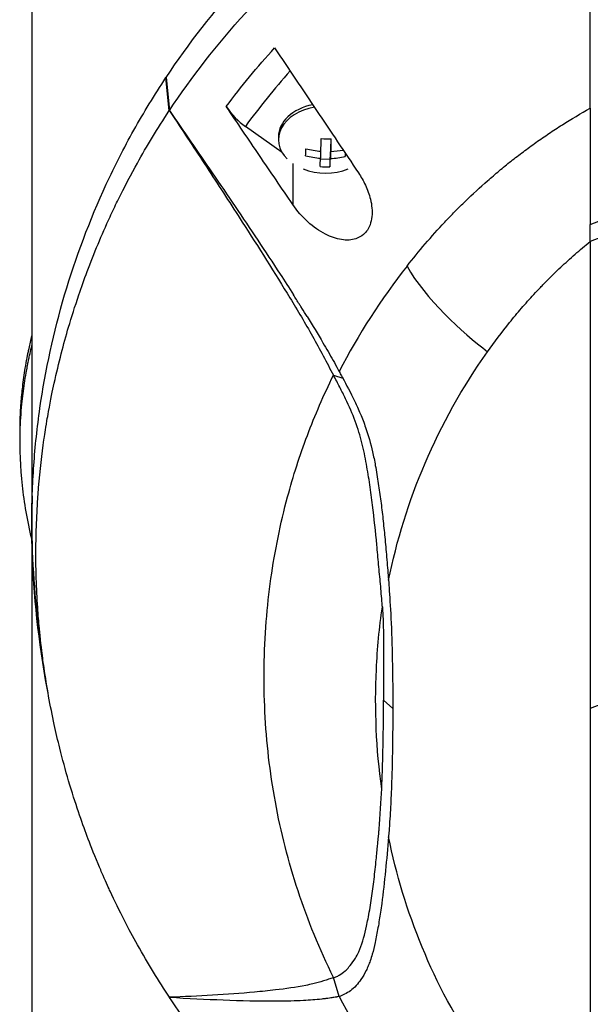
# Model space of a CAD drawing. Header units: millimetres. Extents: x 0 to 5219, y 0 to 2970.
# Tile 168 of 233: x 2733 to 2775, y 1515 to 1588. Entities that reach past the tile are written whole.
import ezdxf

# ---------------------------------------------------------------- set-up
doc = ezdxf.new("R2010")
doc.units = ezdxf.units.MM
doc.header["$LTSCALE"] = 0.2

# ---------------------------------------------------------------- blocks, each defined once
blk = doc.blocks.new('A$Ccbf1b767')
for p, q in [((-59, 872.94), (-59, 809.74)), ((-49.173, 842.322), (-49.181, 842.31)), ((-48.936, 839.898), (-49.181, 842.31)), ((-49.173, 842.322), (-48.929, 839.9)), ((-48.936, 839.898), (-48.929, 839.9)), ((-44.767, 840.191), (-44.769, 840.195)), ((-40.687, 836.841), (-43.374, 838.739)), ((-40.95, 837.986), (-40.95, 837.774)), ((-37.115, 837.836), (-37.126, 837.597)), ((-37.126, 837.597), (-37.126, 836.91)), ((-37.874, 836.928), (-37.874, 836.414)), ((-37.149, 837.085), (-37.184, 836.317)), ((-37.126, 837.085), (-37.149, 837.085)), ((-37.149, 837.085), (-37.149, 836.398)), ((-36.062, 836.778), (-36.062, 836.533)), ((-39.904, 836.035), (-39.904, 833.028)), ((-37.184, 836.317), (-37.878, 836.333)), ((-37.184, 836.317), (-37.184, 835.789)), ((-18.145, 831.562), (-16.549, 832.177)), ((-16.474, 830.967), (-18.144, 830.311)), ((-18.144, 830.311), (-18.145, 796.135)), ((-36.925, 820.529), (-36.251, 820.32)), ((-37.713, 818.854), (-37.713, 818.854)), ((-59.86, 815.632), (-59.86, 816.339)), ((-38.761, 816.322), (-38.761, 816.322)), ((-40.312, 811.517), (-40.312, 811.517)), ((-59, 809.74), (-59, 746.692)), ((-33.265, 796.762), (-32.586, 796.134)), ((-16.474, 796.782), (-18.145, 796.135)), ((-18.145, 796.135), (-18.145, 761.956)), ((-41.469, 791.061), (-41.469, 791.061)), ((-41.464, 791.029), (-41.464, 791.029)), ((-36.509, 775.07), (-36.916, 776.444)), ((-48.916, 774.988), (-48.924, 775.01))]:
    blk.add_line(p, q)
blk.add_arc((-37.5, 839.84), 4.52, 248.55603, 291.44397)
for centre, major_axis, ratio, start_param, end_param in [((-18.614, 824.224), (26.842, 29.482), 0.712214, 1.589118, 1.720234), ((-37.5, 837.986), (-3.45, 0), 0.706382, 4.990068, 6.283185), ((-43.364, 840.866), (-1.865, 2.483), 0.494134, 1.473488, 2.148426), ((-37.5, 837.774), (-3.45, 0), 0.706382, 4.952127, 6.898126), ((-37.862, 839.849), (-0.102, -4.504), 0.022689, 0.865184, 1.112331), ((-37.454, 840.864), (-4.276, 0.194), 0.707467, 1.51812, 1.687691), ((-37.138, 839.832), (0.102, 4.504), 0.022689, 4.006777, 4.253924), ((-38.949, 839.873), (-0.097, -4.28), 0.022689, 0.699845, 0.869416), ((-37.512, 839.584), (4.5, -0.204), 0.707467, 4.416798, 4.663944), ((-37.488, 840.096), (-4.5, 0.204), 0.707467, 1.275205, 1.522352), ((-37.488, 840.096), (-4.5, 0.204), 0.707467, 1.683459, 1.889188), ((-36.051, 839.808), (0.097, 4.28), 0.022689, 3.841438, 3.921118), ((-37.862, 839.849), (-0.102, -4.504), 0.022689, 0.45693, 0.704077), ((-37.138, 839.832), (0.102, 4.504), 0.022689, 3.598523, 3.845669), ((-37.512, 839.584), (4.5, -0.204), 0.707467, 4.825052, 5.072199), ((-37.546, 838.817), (4.276, -0.194), 0.707467, 4.659712, 4.829284), ((31.24, 788.846), (69.839, -27.353), 0.801285, 2.905683, 3.057439), ((0, 809.74), (59, 0), 0.998975, 3.108361, 3.141593), ((0, 809.74), (-59, 0), 0.998975, 0, 0.14199), ((0, 809.846), (-41.725, 0), 0.999999, 0.101951, 0.101968), ((0, 809.74), (-42.5, 0), 0.998975, 0.174445, 0.174448), ((0, 809.8), (-42.5, 0), 0.999999, 0.174824, 0.174828), ((0, 809.846), (-42.5, 0), 0.999999, 0.175154, 0.175159), ((0, 809.74), (-59, 0), 0.998975, 0.151925, 0.151935), ((28.277, 805.023), (67.419, 23.886), 0.818457, 3.254535, 3.400394)]:
    blk.add_ellipse(centre, major_axis=major_axis, ratio=ratio, start_param=start_param, end_param=end_param)
for points, knots in [([(-49.173, 842.322), (-47.53, 844.792), (-45.674, 847.192), (-43.579, 849.485), (-43.056, 850.058), (-42.517, 850.624), (-41.964, 851.183), (-41.41, 851.743), (-40.842, 852.294), (-40.258, 852.838), (-39.966, 853.109), (-39.671, 853.379), (-39.372, 853.647), (-39.072, 853.915), (-38.769, 854.18), (-38.462, 854.443), (-38.155, 854.707), (-37.844, 854.968), (-37.53, 855.227), (-37.216, 855.485), (-36.897, 855.742), (-36.575, 855.996), (-35.931, 856.504), (-35.272, 857.003), (-34.598, 857.491), (-33.923, 857.98), (-33.233, 858.457), (-32.528, 858.924), (-31.823, 859.39), (-31.102, 859.844), (-30.366, 860.286), (-29.63, 860.727), (-28.879, 861.156), (-28.112, 861.571), (-26.579, 862.401), (-24.985, 863.175), (-23.335, 863.884), (-21.685, 864.593), (-19.982, 865.241), (-18.229, 865.814)], [-1, -1, -1, -1, -0.75, -0.75, -0.75, -0.6875, -0.6875, -0.6875, -0.625, -0.625, -0.625, -0.59375, -0.59375, -0.59375, -0.5625, -0.5625, -0.5625, -0.53125, -0.53125, -0.53125, -0.5, -0.5, -0.5, -0.4375, -0.4375, -0.4375, -0.375, -0.375, -0.375, -0.3125, -0.3125, -0.3125, -0.25, -0.25, -0.25, -0.125, -0.125, -0.125, 0, 0, 0, 0]), ([(-48.929, 839.9), (-47.296, 842.359), (-45.449, 844.753), (-43.367, 847.036), (-42.846, 847.607), (-42.31, 848.171), (-41.76, 848.727), (-41.21, 849.283), (-40.644, 849.831), (-40.064, 850.373), (-39.774, 850.644), (-39.48, 850.913), (-39.182, 851.178), (-38.884, 851.443), (-38.583, 851.705), (-38.277, 851.967), (-37.972, 852.23), (-37.663, 852.491), (-37.35, 852.75), (-37.037, 853.009), (-36.721, 853.266), (-36.401, 853.519), (-35.76, 854.027), (-35.104, 854.521), (-34.433, 855.005), (-33.763, 855.49), (-33.077, 855.965), (-32.375, 856.429), (-31.673, 856.893), (-30.956, 857.347), (-30.224, 857.788), (-29.492, 858.229), (-28.744, 858.656), (-27.981, 859.069), (-26.456, 859.895), (-24.87, 860.669), (-23.227, 861.377), (-21.585, 862.085), (-19.89, 862.737), (-18.145, 863.315)], [0, 0, 0, 0, 0.25, 0.25, 0.25, 0.3125, 0.3125, 0.3125, 0.375, 0.375, 0.375, 0.40625, 0.40625, 0.40625, 0.4375, 0.4375, 0.4375, 0.46875, 0.46875, 0.46875, 0.5, 0.5, 0.5, 0.5625, 0.5625, 0.5625, 0.625, 0.625, 0.625, 0.6875, 0.6875, 0.6875, 0.75, 0.75, 0.75, 0.875, 0.875, 0.875, 1, 1, 1, 1]), ([(-18.144, 840.07), (-18.136, 840.998), (-18.143, 841.928), (-18.144, 842.859), (-18.144, 842.911), (-18.144, 842.963), (-18.144, 843.015), (-18.146, 843.913), (-18.145, 844.812), (-18.145, 845.712), (-18.145, 845.807), (-18.145, 845.901), (-18.145, 845.996), (-18.145, 846.87), (-18.145, 847.745), (-18.145, 848.621), (-18.145, 848.747), (-18.145, 848.873), (-18.145, 848.998), (-18.145, 849.858), (-18.146, 850.718), (-18.146, 851.579), (-18.146, 851.725), (-18.146, 851.871), (-18.146, 852.017), (-18.146, 852.87), (-18.146, 853.723), (-18.146, 854.577), (-18.146, 854.613), (-18.146, 854.649), (-18.146, 854.685), (-18.147, 855.658), (-18.147, 856.632), (-18.147, 857.606), (-18.148, 859.51), (-18.148, 861.417), (-18.145, 863.315)], [0, 0, 0, 0, 0.1206948, 0.1206948, 0.1206948, 0.1274688, 0.1274688, 0.1274688, 0.2438816, 0.2438816, 0.2438816, 0.256112, 0.256112, 0.256112, 0.3692231, 0.3692231, 0.3692231, 0.3854414, 0.3854414, 0.3854414, 0.4964218, 0.4964218, 0.4964218, 0.5152549, 0.5152549, 0.5152549, 0.6251524, 0.6251524, 0.6251524, 0.6298026, 0.6298026, 0.6298026, 0.7550606, 0.7550606, 0.7550606, 1, 1, 1, 1]), ([(-41.232, 844.488), (-40.212, 842.965), (-39.187, 841.435), (-37.127, 838.364), (-36.107, 836.845), (-35.096, 835.34)], [0.000001, 0.000001, 0.000001, 0.000001, 0.550472, 0.550472, 1.110624, 1.110624, 1.110624, 1.110624]), ([(-58.491, 802.041), (-58.828, 804.599), (-58.998, 807.168), (-58.999, 809.738), (-59, 811.137), (-58.951, 812.535), (-58.852, 813.932), (-58.753, 815.329), (-58.604, 816.724), (-58.404, 818.115), (-58.005, 820.898), (-57.403, 823.667), (-56.595, 826.405), (-55.786, 829.143), (-54.776, 831.852), (-53.546, 834.511), (-52.931, 835.84), (-52.261, 837.157), (-51.534, 838.458), (-50.807, 839.759), (-50.023, 841.044), (-49.181, 842.31)], [-0.614824, -0.614824, -0.614824, -0.614824, -0.5, -0.5, -0.5, -0.4375, -0.4375, -0.4375, -0.375, -0.375, -0.375, -0.25, -0.25, -0.25, -0.125, -0.125, -0.125, -0.0625, -0.0625, -0.0625, 0, 0, 0, 0]), ([(-48.924, 775.01), (-49.7, 776.18), (-50.489, 777.458), (-51.266, 778.85), (-51.892, 779.971), (-52.574, 781.278), (-53.269, 782.779), (-53.351, 782.958), (-53.529, 783.34), (-53.786, 783.931), (-53.893, 784.176), (-54.014, 784.456), (-54.146, 784.772), (-54.49, 785.596), (-54.749, 786.267), (-54.942, 786.782), (-55.339, 787.841), (-55.814, 789.193), (-56.302, 790.848), (-56.537, 791.645), (-56.752, 792.439), (-56.95, 793.231), (-57.094, 793.809), (-57.229, 794.387), (-57.354, 794.962), (-57.654, 796.34), (-57.902, 797.724), (-58.101, 799.11), (-58.173, 799.611), (-58.251, 800.206), (-58.329, 800.895), (-58.421, 801.711), (-58.474, 802.326), (-58.507, 802.739), (-58.528, 803), (-58.541, 803.181), (-58.549, 803.28), (-58.599, 803.976), (-58.636, 804.673), (-58.661, 805.369), (-58.695, 806.305), (-58.699, 807.001), (-58.699, 807.459), (-58.699, 807.481), (-58.699, 807.503), (-58.699, 807.525), (-58.698, 808.895), (-58.65, 810.256), (-58.553, 811.637), (-58.537, 811.864), (-58.519, 812.088), (-58.501, 812.308), (-58.395, 813.596), (-58.256, 814.768), (-58.108, 815.801), (-58.068, 816.076), (-58, 816.542), (-57.89, 817.197), (-57.855, 817.404), (-57.816, 817.63), (-57.772, 817.874), (-57.616, 818.738), (-57.473, 819.426), (-57.36, 819.941), (-57.029, 821.463), (-56.667, 822.83), (-56.308, 824.048), (-56.09, 824.784), (-55.843, 825.571), (-55.558, 826.41), (-55.372, 826.957), (-55.17, 827.525), (-54.949, 828.114), (-54.696, 828.789), (-54.431, 829.46), (-54.153, 830.128), (-53.874, 830.796), (-53.582, 831.462), (-53.276, 832.125), (-53.091, 832.526), (-52.909, 832.91), (-52.729, 833.276), (-52.205, 834.351), (-51.712, 835.277), (-51.275, 836.059), (-50.584, 837.298), (-49.809, 838.58), (-48.936, 839.898)], [-1, -1, -1, -1, -0.9375, -0.9375, -0.9375, -0.875, -0.875, -0.875, -0.8528979, -0.8528979, -0.8528979, -0.84375, -0.84375, -0.84375, -0.8125, -0.8125, -0.8125, -0.75, -0.75, -0.75, -0.7138981, -0.7138981, -0.7138981, -0.6875, -0.6875, -0.6875, -0.625, -0.625, -0.625, -0.5982143, -0.5982143, -0.5982143, -0.5763525, -0.5763525, -0.5763525, -0.5625, -0.5625, -0.5625, -0.53125, -0.53125, -0.53125, -0.5, -0.5, -0.5, -0.4990096, -0.4990096, -0.4990096, -0.4375, -0.4375, -0.4375, -0.4283694, -0.4283694, -0.4283694, -0.375, -0.375, -0.375, -0.3512462, -0.3512462, -0.3512462, -0.34375, -0.34375, -0.34375, -0.3125, -0.3125, -0.3125, -0.25, -0.25, -0.25, -0.2121786, -0.2121786, -0.2121786, -0.1875, -0.1875, -0.1875, -0.15625, -0.15625, -0.15625, -0.125, -0.125, -0.125, -0.1091039, -0.1091039, -0.1091039, -0.0625, -0.0625, -0.0625, 0, 0, 0, 0]), ([(-48.936, 839.898), (-48.8, 839.694), (-48.665, 839.49), (-47.701, 838.035), (-46.872, 836.778), (-45.234, 834.276), (-44.408, 833.004), (-42.455, 829.962), (-41.174, 827.941), (-39.55, 825.274), (-38.992, 824.333), (-38.194, 822.917), (-37.933, 822.441), (-37.414, 821.463), (-37.182, 821.007), (-36.925, 820.529)], [-2.140307, -2.140307, -2.140307, -2.140307, -2.071245, -2.071245, -1.648117, -1.648117, -1.228346, -1.228346, -0.636843, -0.636843, -0.321811, -0.321811, -0.164589, -0.164589, 0, 0, 0, 0]), ([(-48.929, 839.9), (-47.88, 838.384), (-46.835, 836.865), (-45.795, 835.342), (-44.679, 833.707), (-43.568, 832.067), (-42.471, 830.418), (-41.923, 829.594), (-41.378, 828.767), (-40.838, 827.937), (-40.51, 827.433), (-40.183, 826.927), (-39.86, 826.42)], [-1, -1, -1, -1, -0.7573218, -0.7573218, -0.7573218, -0.4967513, -0.4967513, -0.4967513, -0.3664661, -0.3664661, -0.3664661, -0.2872955, -0.2872955, -0.2872955, -0.2872955]), ([(-39.904, 833.028), (-40.723, 834.231), (-41.525, 835.411), (-43.146, 837.799), (-43.96, 839), (-44.767, 840.191)], [0.000001, 0.000001, 0.000001, 0.000001, 0.4368792, 0.4368792, 0.8702118, 0.8702118, 0.8702118, 0.8702118]), ([(-31.541, 828.521), (-30.682, 829.617), (-29.767, 830.69), (-28.785, 831.733), (-28.54, 831.994), (-28.29, 832.253), (-28.038, 832.511), (-27.786, 832.768), (-27.53, 833.024), (-27.269, 833.277), (-26.747, 833.783), (-26.201, 834.276), (-25.646, 834.765), (-25.368, 835.009), (-25.088, 835.252), (-24.805, 835.492), (-24.663, 835.613), (-24.52, 835.732), (-24.375, 835.851), (-24.23, 835.969), (-24.083, 836.086), (-23.934, 836.202), (-23.636, 836.434), (-23.336, 836.664), (-23.032, 836.892), (-22.728, 837.12), (-22.421, 837.346), (-22.109, 837.569), (-21.797, 837.791), (-21.479, 838.009), (-21.157, 838.224), (-20.835, 838.44), (-20.51, 838.652), (-20.179, 838.861), (-19.519, 839.279), (-18.841, 839.683), (-18.144, 840.07)], [-1, -1, -1, -1, -0.75, -0.75, -0.75, -0.6875, -0.6875, -0.6875, -0.625, -0.625, -0.625, -0.5, -0.5, -0.5, -0.4375, -0.4375, -0.4375, -0.40625, -0.40625, -0.40625, -0.375, -0.375, -0.375, -0.3125, -0.3125, -0.3125, -0.25, -0.25, -0.25, -0.1875, -0.1875, -0.1875, -0.125, -0.125, -0.125, 0, 0, 0, 0]), ([(-18.144, 840.07), (-18.15, 839.505), (-18.145, 837.945), (-18.144, 834.838), (-18.144, 834.15), (-18.144, 832.828), (-18.145, 832.18), (-18.145, 831.562)], [0.0000064, 0.0000064, 0.0000064, 0.0000064, 0.1740467, 0.1740467, 0.2246228, 0.2246228, 0.2745832, 0.2745832, 0.2745832, 0.2745832]), ([(-35.096, 835.34), (-34.905, 835.056), (-34.735, 834.757), (-34.434, 834.114), (-34.308, 833.766), (-34.117, 832.983), (-34.074, 832.547), (-34.138, 831.929), (-34.183, 831.729), (-34.304, 831.403), (-34.369, 831.273), (-34.531, 831.031), (-34.627, 830.922), (-34.895, 830.69), (-35.078, 830.589), (-35.603, 830.412), (-35.965, 830.397), (-36.729, 830.515), (-37.13, 830.657), (-37.965, 831.087), (-38.4, 831.395), (-39.208, 832.127), (-39.585, 832.559), (-39.904, 833.028)], [-1.233507, -1.233507, -1.233507, -1.233507, -1.130725, -1.130725, -1.019151, -1.019151, -0.880702, -0.880702, -0.809203, -0.809203, -0.755026, -0.755026, -0.69834, -0.69834, -0.615166, -0.615166, -0.479801, -0.479801, -0.336168, -0.336168, -0.170407, -0.170407, -0.000001, -0.000001, -0.000001, -0.000001]), ([(-18.144, 830.311), (-18.145, 830.513), (-18.145, 830.718), (-18.145, 831.135), (-18.145, 831.347), (-18.145, 831.562)], [0.0000006, 0.0000006, 0.0000006, 0.0000006, 0.0865317, 0.0865317, 0.1730601, 0.1730601, 0.1730601, 0.1730601]), ([(-25.65, 822.254), (-25.139, 822.974), (-24.603, 823.686), (-24.039, 824.386), (-23.897, 824.561), (-23.755, 824.736), (-23.61, 824.909), (-23.465, 825.083), (-23.319, 825.256), (-23.171, 825.428), (-22.874, 825.772), (-22.57, 826.114), (-22.259, 826.451), (-22.103, 826.62), (-21.946, 826.788), (-21.786, 826.955), (-21.707, 827.039), (-21.626, 827.122), (-21.546, 827.205), (-21.465, 827.288), (-21.384, 827.371), (-21.302, 827.453), (-21.139, 827.619), (-20.973, 827.783), (-20.806, 827.946), (-20.639, 828.109), (-20.47, 828.271), (-20.298, 828.433), (-20.127, 828.594), (-19.954, 828.754), (-19.779, 828.913), (-19.603, 829.072), (-19.426, 829.229), (-19.246, 829.386), (-18.887, 829.699), (-18.52, 830.008), (-18.144, 830.311)], [0, 0, 0, 0, 0.2499937, 0.2499937, 0.2499937, 0.3124922, 0.3124922, 0.3124922, 0.3749907, 0.3749907, 0.3749907, 0.4999877, 0.4999877, 0.4999877, 0.5624862, 0.5624862, 0.5624862, 0.5937355, 0.5937355, 0.5937355, 0.6249847, 0.6249847, 0.6249847, 0.6874832, 0.6874832, 0.6874832, 0.7499818, 0.7499818, 0.7499818, 0.8124803, 0.8124803, 0.8124803, 0.8749788, 0.8749788, 0.8749788, 1, 1, 1, 1]), ([(-38.859, 824.827), (-38.984, 825.03), (-39.11, 825.233), (-39.237, 825.435), (-39.25, 825.456), (-39.263, 825.476), (-39.275, 825.496), (-39.324, 825.574), (-39.372, 825.651), (-39.421, 825.728), (-39.567, 825.959), (-39.713, 826.19), (-39.86, 826.42)], [0.00589664, 0.00589664, 0.00589664, 0.00589664, 0.006613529, 0.006613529, 0.006613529, 0.006685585, 0.006685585, 0.006685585, 0.006959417, 0.006959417, 0.006959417, 0.00777951, 0.00777951, 0.00777951, 0.00777951]), ([(-38.859, 824.827), (-38.463, 824.189), (-38.074, 823.547), (-37.694, 822.9), (-37.443, 822.475), (-37.195, 822.047), (-36.952, 821.617), (-36.831, 821.403), (-36.712, 821.187), (-36.596, 820.97), (-36.566, 820.915), (-36.538, 820.861), (-36.509, 820.806)], [-0.2047521, -0.2047521, -0.2047521, -0.2047521, -0.1058955, -0.1058955, -0.1058955, -0.0407529, -0.0407529, -0.0407529, -0.0081816, -0.0081816, -0.0081816, 0, 0, 0, 0]), ([(-59.86, 816.339), (-59.86, 816.713), (-59.853, 817.086), (-59.821, 817.911), (-59.793, 818.364), (-59.746, 818.919), (-59.736, 819.022), (-59.708, 819.313), (-59.688, 819.501), (-59.614, 820.146), (-59.549, 820.605), (-59.433, 821.309), (-59.389, 821.557), (-59.326, 821.889), (-59.309, 821.975), (-59.282, 822.107), (-59.273, 822.15), (-59.244, 822.293), (-59.223, 822.393), (-59.17, 822.644), (-59.136, 822.8), (-59.068, 823.111), (-59.034, 823.26), (-59, 823.409)], [-4.8415923, -4.8415923, -4.8415923, -4.8415923, -4.7988656, -4.7988656, -4.7469126, -4.7469126, -4.7350389, -4.7350389, -4.7132784, -4.7132784, -4.660559, -4.660559, -4.6314054, -4.6314054, -4.6209621, -4.6209621, -4.6158095, -4.6158095, -4.6038241, -4.6038241, -4.5857751, -4.5857751, -4.5691755, -4.5691755, -4.5691755, -4.5691755]), ([(-59.006, 808.554), (-59.309, 809.881), (-59.55, 811.208), (-59.832, 813.788), (-59.885, 815.114), (-59.831, 817.098), (-59.79, 817.753), (-59.703, 818.666), (-59.674, 818.924), (-59.58, 819.689), (-59.505, 820.193), (-59.387, 820.857), (-59.358, 821.013), (-59.306, 821.281), (-59.284, 821.389), (-59.241, 821.602), (-59.219, 821.706), (-59.175, 821.914), (-59.151, 822.022), (-59.086, 822.319), (-59.044, 822.51), (-59, 822.701)], [0.3143858, 0.3143858, 0.3143858, 0.3143858, 0.3447473, 0.3447473, 0.3768428, 0.3768428, 0.3928613, 0.3928613, 0.3992061, 0.3992061, 0.4115742, 0.4115742, 0.4153435, 0.4153435, 0.4181398, 0.4181398, 0.4207138, 0.4207138, 0.4231441, 0.4231441, 0.4275759, 0.4275759, 0.4275759, 0.4275759]), ([(-32.897, 805.524), (-32.304, 808.422), (-31.423, 811.292), (-30.223, 814.095), (-29.024, 816.898), (-27.507, 819.635), (-25.65, 822.254)], [0, 0, 0, 0, 0.5000001, 0.5000001, 0.5000001, 1, 1, 1, 1]), ([(-36.509, 820.806), (-36.481, 820.752), (-36.452, 820.697), (-36.424, 820.643), (-36.367, 820.535), (-36.309, 820.427), (-36.251, 820.32)], [-1, -1, -1, -1, -0.667725, -0.667725, -0.667725, 0, 0, 0, 0]), ([(-36.916, 776.444), (-37.945, 778.526), (-38.81, 780.647), (-39.518, 782.794), (-40.226, 784.941), (-40.777, 787.114), (-41.178, 789.301), (-41.579, 791.487), (-41.831, 793.686), (-41.94, 795.891), (-41.994, 796.993), (-42.014, 798.089), (-41.997, 799.196), (-41.981, 800.303), (-41.929, 801.422), (-41.845, 802.501), (-41.762, 803.58), (-41.647, 804.621), (-41.499, 805.666), (-41.217, 807.656), (-40.812, 809.663), (-40.28, 811.638), (-39.874, 813.145), (-39.393, 814.644), (-38.835, 816.127), (-38.277, 817.61), (-37.641, 819.079), (-36.925, 820.529)], [0, 0, 0, 0, 0.1448174, 0.1448174, 0.1448174, 0.2896349, 0.2896349, 0.2896349, 0.4344523, 0.4344523, 0.4344523, 0.506861, 0.506861, 0.506861, 0.5792697, 0.5792697, 0.5792697, 0.6516784, 0.6516784, 0.6516784, 0.7896349, 0.7896349, 0.7896349, 0.8948175, 0.8948175, 0.8948175, 1, 1, 1, 1]), ([(-33.349, 803.58), (-33.356, 803.666), (-33.362, 803.752), (-33.369, 803.838), (-33.405, 804.309), (-33.444, 804.781), (-33.488, 805.255), (-33.509, 805.491), (-33.531, 805.728), (-33.555, 805.966), (-33.579, 806.203), (-33.6, 806.441), (-33.622, 806.679), (-33.666, 807.156), (-33.709, 807.634), (-33.755, 808.115), (-33.845, 809.076), (-33.942, 810.046), (-34.064, 811.029), (-34.125, 811.521), (-34.192, 812.016), (-34.267, 812.516), (-34.343, 813.015), (-34.425, 813.519), (-34.517, 814.028), (-34.609, 814.538), (-34.711, 815.053), (-34.84, 815.575), (-34.905, 815.837), (-34.977, 816.1), (-35.059, 816.365), (-35.141, 816.63), (-35.233, 816.898), (-35.335, 817.167), (-35.538, 817.706), (-35.778, 818.254), (-36.046, 818.814), (-36.18, 819.093), (-36.321, 819.376), (-36.468, 819.662), (-36.541, 819.805), (-36.616, 819.949), (-36.692, 820.093), (-36.768, 820.238), (-36.845, 820.383), (-36.925, 820.529)], [-1, -1, -1, -1, -0.983668, -0.983668, -0.983668, -0.894243, -0.894243, -0.894243, -0.849531, -0.849531, -0.849531, -0.804819, -0.804819, -0.804819, -0.715395, -0.715395, -0.715395, -0.536546, -0.536546, -0.536546, -0.447122, -0.447122, -0.447122, -0.357697, -0.357697, -0.357697, -0.268273, -0.268273, -0.268273, -0.223561, -0.223561, -0.223561, -0.178849, -0.178849, -0.178849, -0.089424, -0.089424, -0.089424, -0.044712, -0.044712, -0.044712, -0.022356, -0.022356, -0.022356, 0, 0, 0, 0]), ([(-36.251, 820.32), (-35.992, 819.838), (-35.68, 819.276), (-35.294, 818.472), (-35.228, 818.33), (-35.094, 818.033), (-35.026, 817.877), (-34.89, 817.552), (-34.822, 817.383), (-34.694, 817.046), (-34.633, 816.878), (-34.365, 816.107), (-34.203, 815.525), (-33.991, 814.598), (-33.924, 814.263), (-33.785, 813.5), (-33.711, 813.043), (-33.579, 812.175), (-33.52, 811.754), (-33.407, 810.886), (-33.355, 810.453), (-33.258, 809.572), (-33.212, 809.123), (-33.146, 808.44), (-33.124, 808.203), (-33.081, 807.721), (-33.06, 807.475), (-32.993, 806.691), (-32.95, 806.168), (-32.908, 805.65), (-32.902, 805.578), (-32.897, 805.524)], [0, 0, 0, 0, 0.166642, 0.166642, 0.202724, 0.202724, 0.243109, 0.243109, 0.287119, 0.287119, 0.331501, 0.331501, 0.492861, 0.492861, 0.584529, 0.584529, 0.704765, 0.704765, 0.820318, 0.820318, 0.936351, 0.936351, 1.057692, 1.057692, 1.122476, 1.122476, 1.189603, 1.189603, 1.342252, 1.342252, 1.371829, 1.371829, 1.371829, 1.371829]), ([(-57.809, 797.276), (-57.87, 797.596), (-57.929, 797.916), (-57.986, 798.236), (-58.588, 801.637), (-58.921, 805.076), (-58.988, 808.532)], [0.93351511, 0.93351511, 0.93351511, 0.93351511, 0.93864943, 0.93864943, 0.93864943, 0.99319002, 0.99319002, 0.99319002, 0.99319002]), ([(-32.897, 805.524), (-32.828, 804.659), (-32.718, 803.064), (-32.602, 799.265), (-32.585, 797.699), (-32.586, 796.134)], [-1.613582, -1.613582, -1.613582, -1.613582, -0.664785, -0.664785, 0, 0, 0, 0]), ([(-33.397, 790.275), (-33.799, 793.175), (-33.921, 796.095), (-33.786, 799.001), (-33.715, 800.528), (-33.571, 802.056), (-33.349, 803.58)], [0, 0, 0, 0, 0.6554797, 0.6554797, 0.6554797, 0.9999911, 0.9999911, 0.9999911, 0.9999911]), ([(-33.349, 803.58), (-33.339, 803.438), (-33.33, 803.296), (-33.316, 803.035), (-33.308, 802.886), (-33.29, 802.441), (-33.282, 802.131), (-33.263, 801.308), (-33.258, 800.74), (-33.252, 798.98), (-33.263, 797.845), (-33.265, 796.762)], [-0.8953646, -0.8953646, -0.8953646, -0.8953646, -0.8317746, -0.8317746, -0.7780659, -0.7780659, -0.6796619, -0.6796619, -0.4602492, -0.4602492, 0, 0, 0, 0]), ([(-33.397, 790.275), (-33.385, 790.545), (-33.374, 790.815), (-33.355, 791.336), (-33.345, 791.609), (-33.32, 792.436), (-33.306, 792.977), (-33.275, 794.599), (-33.265, 795.68), (-33.265, 796.762)], [0.000001, 0.000001, 0.000001, 0.000001, 0.1148104, 0.1148104, 0.2214345, 0.2214345, 0.4221153, 0.4221153, 0.823475, 0.823475, 0.823475, 0.823475]), ([(-32.586, 796.134), (-32.587, 794.568), (-32.606, 793.003), (-32.663, 791.046), (-32.676, 790.655), (-32.716, 789.632), (-32.742, 789.085), (-32.792, 788.21), (-32.81, 787.917), (-32.841, 787.468), (-32.852, 787.323), (-32.873, 787.037), (-32.884, 786.891), (-32.897, 786.745)], [-1.142804, -1.142804, -1.142804, -1.142804, -0.592912, -0.592912, -0.45543, -0.45543, -0.23364, -0.23364, -0.121763, -0.121763, -0.062324, -0.062324, -0.00003, -0.00003, -0.00003, -0.00003]), ([(-36.916, 776.444), (-36.865, 776.457), (-36.814, 776.474), (-36.713, 776.514), (-36.661, 776.538), (-36.576, 776.582), (-36.541, 776.601), (-36.361, 776.707), (-36.216, 776.815), (-35.98, 777.025), (-35.884, 777.123), (-35.657, 777.379), (-35.529, 777.547), (-35.38, 777.776), (-35.347, 777.828), (-35.238, 778.011), (-35.166, 778.146), (-35.062, 778.366), (-35.027, 778.447), (-34.782, 779.044), (-34.636, 779.619), (-34.47, 780.383), (-34.434, 780.562), (-34.313, 781.181), (-34.235, 781.629), (-34.095, 782.542), (-34.033, 783), (-33.918, 783.943), (-33.865, 784.431), (-33.796, 785.111), (-33.777, 785.306), (-33.741, 785.672), (-33.724, 785.847), (-33.669, 786.432), (-33.639, 786.758), (-33.607, 787.097), (-33.595, 787.218), (-33.503, 788.23), (-33.437, 789.396), (-33.397, 790.275)], [-1.416337, -1.416337, -1.416337, -1.416337, -1.398932, -1.398932, -1.380652, -1.380652, -1.367794, -1.367794, -1.313038, -1.313038, -1.272781, -1.272781, -1.213268, -1.213268, -1.196077, -1.196077, -1.154545, -1.154545, -1.130465, -1.130465, -0.980623, -0.980623, -0.935487, -0.935487, -0.825371, -0.825371, -0.71547, -0.71547, -0.6014, -0.6014, -0.556109, -0.556109, -0.516092, -0.516092, -0.424444, -0.424444, -0.373187, -0.373187, 0, 0, 0, 0]), ([(-32.897, 786.745), (-33.037, 785.089), (-33.187, 783.452), (-33.425, 781.656), (-33.454, 781.447), (-33.54, 780.86), (-33.601, 780.48), (-33.7, 779.915), (-33.733, 779.734), (-33.802, 779.376), (-33.838, 779.198), (-33.94, 778.729), (-34.009, 778.44), (-34.137, 777.995), (-34.187, 777.835), (-34.285, 777.556), (-34.331, 777.436), (-34.429, 777.199), (-34.481, 777.081), (-34.649, 776.737), (-34.774, 776.52), (-35.137, 775.989), (-35.396, 775.703), (-35.95, 775.29), (-36.29, 775.129), (-36.509, 775.07)], [0, 0, 0, 0, 0.704884, 0.704884, 0.798881, 0.798881, 0.96881, 0.96881, 1.049234, 1.049234, 1.129494, 1.129494, 1.263271, 1.263271, 1.33961, 1.33961, 1.39992, 1.39992, 1.461242, 1.461242, 1.58275, 1.58275, 1.779675, 1.779675, 1.957146, 1.957146, 1.957146, 1.957146]), ([(-26.3, 770.956), (-27.97, 773.445), (-29.343, 776.032), (-30.435, 778.675), (-31.527, 781.319), (-32.34, 784.019), (-32.897, 786.745)], [0, 0, 0, 0, 0.5000002, 0.5000002, 0.5000002, 0.9999945, 0.9999945, 0.9999945, 0.9999945]), ([(-36.916, 776.444), (-37.044, 776.404), (-37.172, 776.362), (-37.41, 776.282), (-37.527, 776.243), (-37.911, 776.125), (-38.163, 776.057), (-38.602, 775.953), (-38.778, 775.914), (-39.67, 775.735), (-40.419, 775.632), (-41.676, 775.484), (-42.184, 775.432), (-44.705, 775.199), (-46.831, 775.087), (-48.924, 775.01)], [-2.328232, -2.328232, -2.328232, -2.328232, -2.236921, -2.236921, -2.146631, -2.146631, -1.979175, -1.979175, -1.86867, -1.86867, -1.427637, -1.427637, -1.135586, -1.135586, -0.000019, -0.000019, -0.000019, -0.000019]), ([(-36.509, 775.07), (-36.554, 775.06), (-36.647, 775.04), (-36.68, 775.033), (-36.685, 775.032), (-36.771, 775.014), (-36.842, 775.002), (-36.923, 774.989), (-36.944, 774.985), (-37.017, 774.973), (-37.069, 774.965), (-37.189, 774.948), (-37.259, 774.938), (-37.427, 774.915), (-37.521, 774.904), (-37.671, 774.886), (-37.725, 774.88), (-38.221, 774.826), (-38.667, 774.792), (-39.428, 774.753), (-39.734, 774.741), (-40.402, 774.724), (-40.778, 774.719), (-42.379, 774.712), (-43.711, 774.744), (-46.265, 774.841), (-47.571, 774.908), (-48.916, 774.988)], [-2.292528, -2.292528, -2.292528, -2.292528, -2.286102, -2.286102, -2.268778, -2.268778, -2.21392, -2.21392, -2.200352, -2.200352, -2.166284, -2.166284, -2.122718, -2.122718, -2.066862, -2.066862, -2.035032, -2.035032, -1.780722, -1.780722, -1.611184, -1.611184, -1.416336, -1.416336, -0.709611, -0.709611, -0.000052, -0.000052, -0.000052, -0.000052]), ([(-18.15, 751.577), (-18.369, 751.645), (-18.588, 751.723), (-18.805, 751.799), (-18.914, 751.838), (-19.023, 751.877), (-19.131, 751.914), (-19.239, 751.952), (-19.347, 751.989), (-19.455, 752.027), (-19.886, 752.179), (-20.313, 752.337), (-20.737, 752.5), (-21.585, 752.827), (-22.419, 753.173), (-23.238, 753.532), (-24.058, 753.891), (-24.864, 754.26), (-25.655, 754.639), (-26.446, 755.018), (-27.223, 755.408), (-27.985, 755.815), (-28.366, 756.018), (-28.743, 756.226), (-29.116, 756.437), (-29.303, 756.543), (-29.488, 756.653), (-29.672, 756.762), (-29.857, 756.872), (-30.04, 756.982), (-30.222, 757.093), (-30.952, 757.536), (-31.668, 757.992), (-32.368, 758.458), (-33.768, 759.39), (-35.109, 760.366), (-36.39, 761.379), (-38.951, 763.406), (-41.271, 765.582), (-43.353, 767.866), (-44.394, 769.007), (-45.376, 770.176), (-46.302, 771.366), (-47.228, 772.555), (-48.099, 773.771), (-48.916, 774.988)], [0, 0, 0, 0, 0.015625, 0.015625, 0.015625, 0.023438, 0.023438, 0.023438, 0.03125, 0.03125, 0.03125, 0.0625, 0.0625, 0.0625, 0.125, 0.125, 0.125, 0.1875, 0.1875, 0.1875, 0.25, 0.25, 0.25, 0.28125, 0.28125, 0.28125, 0.296875, 0.296875, 0.296875, 0.3125, 0.3125, 0.3125, 0.375, 0.375, 0.375, 0.5, 0.5, 0.5, 0.75, 0.75, 0.75, 0.875, 0.875, 0.875, 1, 1, 1, 1])]:
    blk.add_open_spline(points, degree=3, knots=knots)
for points in [[(-44.769, 840.195), (-43.677, 841.661), (-42.499, 843.094), (-41.232, 844.488)], [(-31.541, 828.521), (-30.226, 826.131), (-27.501, 823.657), (-25.65, 822.254)], [(-58.191, 799.768), (-58.291, 800.525), (-58.391, 801.283), (-58.491, 802.041)]]:
    blk.add_open_spline(points, degree=3)

msp = doc.modelspace()

# ---------------------------------------------------------------- block references
msp.add_blockref('A$Ccbf1b767', (2793.105, 740.996))

doc.saveas('drawing.dxf')
